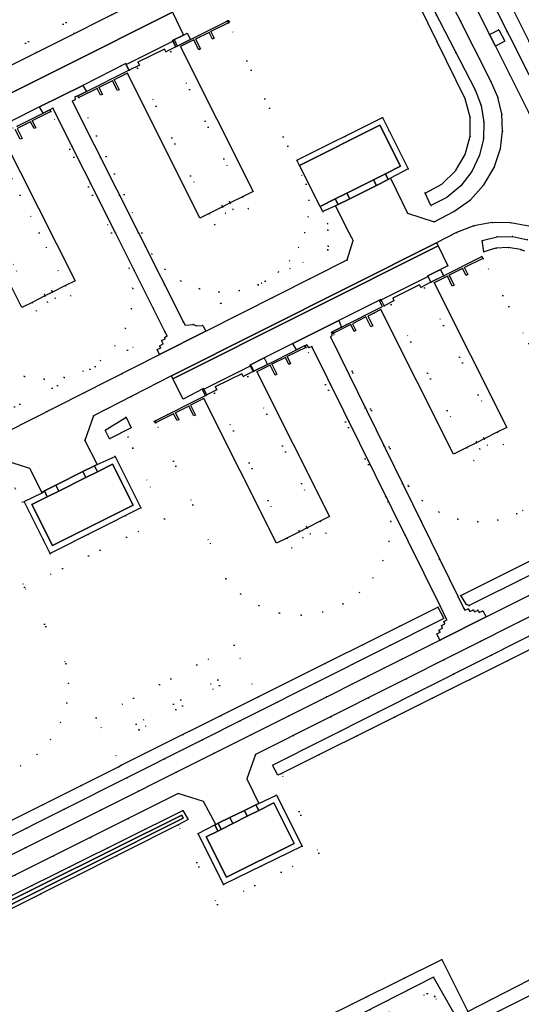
# Model space of a CAD drawing. Header units: metres. Extents: x 174791 to 179073, y 406431 to 409043.
# Tile 224 of 256: x 176922 to 176999, y 408632 to 408783. Entities that reach past the tile are written whole.
import ezdxf

# ---------------------------------------------------------------- set-up
doc = ezdxf.new("R2010")
doc.units = ezdxf.units.M
doc.linetypes.add('DOT', pattern=[6.35, 0, -6.35])
for name, color, linetype in [('ondersteunendwaterdeel_oever_slootkant', 254, 'Continuous'), ('panden', 254, 'Continuous'), ('panden_ondergronds', 254, 'Continuous'), ('terreindeelbegroeid', 254, 'DOT'), ('terreindeelonbegroeid', 254, 'DOT'), ('waterdeel', 254, 'Continuous'), ('wegdeel_opstelplaats', 254, 'Continuous'), ('wegdeel_rijbaan', 254, 'Continuous'), ('wegdeel_voetpad', 254, 'Continuous')]:
    doc.layers.add(name, color=color, linetype=linetype)

msp = doc.modelspace()

# ---------------------------------------------------------------- linework, layer by layer
at = {"layer": 'ondersteunendwaterdeel_oever_slootkant'}
for points in [[(176946.316, 408659.355, 0), (176861.956, 408616.949, 0), (176860.946, 408618.75, 0), (176947.033, 408661.532, 0), (176947.863, 408660.133, 0)], [(176861.806, 408618.485, 0), (176862.207, 408617.769, 0), (176947.105, 408660.355, 0), (176946.864, 408660.839, 0)]]:
    msp.add_polyline3d(points, close=True, dxfattribs=at)
at = {"layer": 'panden'}
for points in [[(176978.06, 408759.011, 0), (176976.259, 408758.11, 0), (176972.163, 408756.059, 0), (176970.366, 408755.159, 0), (176968.074, 408754.011, 0), (176964.898, 408760.3, 0), (176977.189, 408766.454, 0), (176980.365, 408760.165, 0)], [(176926.261, 408709.555, 0), (176928.051, 408710.449, 0), (176932.195, 408712.519, 0), (176933.975, 408713.408, 0), (176936.272, 408714.556, 0), (176939.448, 408708.299, 0), (176927.087, 408702.125, 0), (176923.911, 408708.381, 0)], [(176952.386, 408658.387, 0), (176952.905, 408658.646, 0), (176954.706, 408659.547, 0), (176956.885, 408660.638, 0), (176958.656, 408661.524, 0), (176960.967, 408662.68, 0), (176964.075, 408656.496, 0), (176953.724, 408651.317, 0), (176950.617, 408657.501, 0)]]:
    msp.add_polyline3d(points, close=True, dxfattribs=at)
at = {"layer": 'panden_ondergronds'}
for points in [[(176951.34, 408780.781, 0), (176951.852, 408779.757, 0), (176951.583, 408779.623, 0), (176951.071, 408780.646, 0), (176951.057, 408780.674, 0), (176948.991, 408779.641, 0), (176949.004, 408779.616, 0), (176949.749, 408778.128, 0), (176949.48, 408777.993, 0), (176948.736, 408779.482, 0), (176948.724, 408779.507, 0), (176946.693, 408778.49, 0), (176946.704, 408778.469, 0), (176957.795, 408756.314, 0), (176956.166, 408755.498, 0), (176954.281, 408754.555, 0), (176953.099, 408753.963, 0), (176951.069, 408752.947, 0), (176949.657, 408752.24, 0), (176938.561, 408774.407, 0), (176938.556, 408774.417, 0), (176936.526, 408773.401, 0), (176936.53, 408773.394, 0), (176937.284, 408771.887, 0), (176937.016, 408771.753, 0), (176936.261, 408773.26, 0), (176936.258, 408773.267, 0), (176934.192, 408772.233, 0), (176934.194, 408772.229, 0), (176934.719, 408771.181, 0), (176934.451, 408771.047, 0), (176933.926, 408772.095, 0), (176933.924, 408772.099, 0), (176931.09, 408770.68, 0), (176930.955, 408770.948, 0), (176932.291, 408771.617, 0), (176938.789, 408774.869, 0), (176938.348, 408775.75, 0), (176938.387, 408775.769, 0), (176945.527, 408779.343, 0), (176945.752, 408779.456, 0), (176946.192, 408778.575, 0), (176948.202, 408779.581, 0), (176953.729, 408782.347, 0), (176953.862, 408782.414, 0), (176954.026, 408782.496, 0), (176954.045, 408782.458, 0), (176954.161, 408782.226, 0), (176954.03, 408782.161, 0), (176954.011, 408782.151, 0), (176951.326, 408780.809, 0)], [(176990.159, 408744.629, 0), (176990.676, 408743.597, 0), (176990.408, 408743.463, 0), (176989.89, 408744.495, 0), (176989.881, 408744.514, 0), (176987.816, 408743.479, 0), (176987.824, 408743.463, 0), (176988.574, 408741.966, 0), (176988.306, 408741.832, 0), (176987.556, 408743.329, 0), (176987.548, 408743.344, 0), (176985.519, 408742.326, 0), (176985.525, 408742.314, 0), (176996.637, 408720.158, 0), (176995.19, 408719.432, 0), (176993.203, 408718.436, 0), (176992.029, 408717.848, 0), (176990.53, 408717.096, 0), (176988.502, 408716.079, 0), (176977.385, 408738.246, 0), (176976.282, 408737.694, 0), (176975.355, 408737.229, 0), (176976.114, 408735.717, 0), (176975.846, 408735.582, 0), (176975.087, 408737.095, 0), (176973.022, 408736.059, 0), (176973.549, 408735.008, 0), (176973.281, 408734.873, 0), (176972.754, 408735.925, 0), (176970.105, 408734.596, 0), (176969.92, 408734.503, 0), (176969.913, 408734.517, 0), (176969.786, 408734.772, 0), (176971.346, 408735.554, 0), (176977.616, 408738.699, 0), (176977.175, 408739.579, 0), (176977.41, 408739.697, 0), (176984.576, 408743.291, 0), (176984.655, 408743.134, 0), (176985.018, 408742.411, 0), (176986.981, 408743.396, 0), (176992.848, 408746.338, 0), (176992.983, 408746.068, 0), (176990.149, 408744.649, 0)], [(176963.018, 408731.017, 0), (176963.545, 408729.967, 0), (176963.276, 408729.832, 0), (176962.749, 408730.88, 0), (176962.748, 408730.883, 0), (176960.684, 408729.846, 0), (176960.686, 408729.843, 0), (176961.444, 408728.334, 0), (176961.176, 408728.199, 0), (176960.418, 408729.708, 0), (176960.416, 408729.711, 0), (176958.388, 408728.692, 0), (176958.39, 408728.689, 0), (176969.522, 408706.532, 0), (176968.076, 408705.805, 0), (176966.079, 408704.802, 0), (176964.903, 408704.211, 0), (176962.96, 408703.234, 0), (176961.391, 408702.446, 0), (176950.259, 408724.601, 0), (176950.257, 408724.606, 0), (176948.228, 408723.587, 0), (176948.231, 408723.582, 0), (176948.988, 408722.075, 0), (176948.72, 408721.941, 0), (176947.963, 408723.447, 0), (176947.96, 408723.453, 0), (176945.896, 408722.416, 0), (176945.899, 408722.41, 0), (176946.424, 408721.365, 0), (176946.156, 408721.23, 0), (176945.631, 408722.275, 0), (176945.628, 408722.281, 0), (176942.96, 408720.941, 0), (176942.795, 408720.858, 0), (176942.661, 408721.126, 0), (176942.825, 408721.209, 0), (176950.488, 408725.06, 0), (176950.046, 408725.939, 0), (176950.255, 408726.044, 0), (176957.377, 408729.622, 0), (176957.445, 408729.656, 0), (176957.887, 408728.776, 0), (176960.004, 408729.839, 0), (176964.423, 408732.06, 0), (176965.714, 408732.709, 0), (176965.722, 408732.694, 0), (176965.85, 408732.439, 0)]]:
    msp.add_polyline3d(points, close=True, dxfattribs=at)
for points in [[(176921.661, 408766.284, 0), (176925.639, 408768.291, 0), (176926.682, 408768.816, 0), (176926.717, 408768.75, 0), (176926.819, 408768.547, 0), (176923.988, 408767.12, 0), (176924.517, 408766.071, 0), (176924.25, 408765.936, 0), (176923.72, 408766.985, 0), (176922.985, 408766.615, 0), (176921.658, 408765.946, 0), (176922.419, 408764.435, 0), (176922.151, 408764.3, 0), (176921.389, 408765.811, 0)], [(176919.362, 408764.789, 0), (176930.528, 408742.644, 0), (176929.083, 408741.916, 0), (176927.09, 408740.911, 0), (176925.909, 408740.316, 0), (176923.944, 408739.326, 0), (176922.402, 408738.548, 0), (176911.237, 408760.692, 0)]]:
    msp.add_polyline3d(points, dxfattribs=at)
at = {"layer": 'terreindeelbegroeid'}
for points in [[(177115.855, 408539.234, 0), (177063.561, 408643.178, 0), (177062.214, 408644.077, 0), (177022.625, 408723.168, 0), (177023.131, 408723.421, 0), (177022.216, 408725.2, 0), (177021.73, 408724.956, 0), (177009.194, 408750, 0), (177000, 408768.369, 0), (176994.895, 408778.569, 0), (176996.359, 408779.301, 0), (176995.441, 408781.079, 0), (176993.999, 408780.357, 0), (176978.326, 408811.669, 0), (176978.011, 408812.366, 0), (176980.045, 408813.33, 0), (176992.867, 408819.513, 0), (177000, 408805.292, 0), (177027.734, 408750, 0), (177072.297, 408661.157, 0), (177070.883, 408660.375, 0), (177151.077, 408500, 0)], [(176838.701, 408750, 0), (176966.16, 408813.988, 0), (176973.078, 408810.149, 0), (176974.235, 408810.576, 0), (176975.12, 408810.995, 0), (176975.659, 408810.126, 0), (176975.943, 408807.976, 0), (176975.73, 408805.819, 0), (176975.03, 408803.766, 0), (176973.916, 408801.973, 0), (176972.433, 408800.472, 0), (176970.653, 408799.338, 0), (176968.666, 408798.627, 0), (176953.961, 408791.29, 0), (176953.493, 408792.088, 0), (176869.408, 408750, 0), (176845.239, 408737.902, 0)], [(177130.066, 408535.133, 0), (177068.045, 408658.93, 0), (177060.836, 408655.306, 0), (177060.792, 408655.396, 0), (177068.089, 408659.065, 0), (177023.381, 408750, 0), (177000, 408797.556, 0), (176994.478, 408808.789, 0), (176986.756, 408805.889, 0), (176984.406, 408810.607, 0), (176983.742, 408810.977, 0), (176982.986, 408810.909, 0), (176982.377, 408810.395, 0), (176982.185, 408809.623, 0), (177000, 408774.277, 0), (177012.236, 408750, 0), (177042.519, 408689.985, 0), (177050.097, 408673.919, 0), (177056.691, 408658.469, 0), (177058.567, 408654.565, 0), (177063.772, 408644.01, 0), (177064.838, 408644.38, 0), (177086.355, 408601.793, 0)], [(176980.288, 408790.918, 0), (176990.263, 408770.479, 0), (176991.041, 408767.686, 0), (176991.052, 408764.788, 0), (176990.295, 408761.99, 0), (176988.812, 408759.477, 0), (176986.714, 408757.449, 0), (176984.152, 408756.054, 0), (176981.551, 408759.789, 0), (176977.598, 408767.636, 0), (176964.504, 408761.08, 0), (176964.898, 408760.3, 0), (176968.074, 408754.011, 0), (176968.475, 408753.218, 0), (176969.17, 408751.381, 0), (176969.232, 408750.391, 0), (176969.294, 408747.916, 0), (176969.238, 408747.385, 0), (176959.628, 408742.566, 0), (176961.65, 408743.96, 0), (176963.377, 408745.706, 0), (176964.749, 408747.743, 0), (176965.718, 408750, 0), (176966.256, 408752.449, 0), (176966.319, 408754.955, 0), (176965.905, 408757.427, 0), (176954.028, 408782.121, 0), (176954.03, 408782.161, 0), (176954.045, 408782.458, 0), (176954.219, 408785.97, 0)], [(176986.653, 408788.191, 0), (176994.198, 408773.182, 0), (176995.26, 408770.755, 0), (176995.871, 408768.178, 0), (176996.013, 408765.533, 0), (176995.681, 408762.904, 0), (176994.71, 408759.973, 0), (176993.151, 408757.307, 0), (176991.072, 408755.023, 0), (176988.564, 408753.221, 0), (176985.506, 408751.646, 0), (176981.464, 408753.012, 0), (176978.854, 408758.363, 0), (176981.551, 408759.789, 0), (176984.152, 408756.054, 0), (176985.027, 408754.139, 0), (176987.479, 408755.409, 0), (176989.6, 408757.177, 0), (176991.292, 408759.359, 0), (176992.476, 408761.854, 0), (176993.071, 408764.356, 0), (176993.154, 408766.926, 0), (176992.72, 408769.461, 0), (176991.787, 408771.857, 0), (176981.718, 408791.482, 0)], [(176954.219, 408785.97, 0), (176954.045, 408782.458, 0), (176954.03, 408782.161, 0), (176954.028, 408782.121, 0), (176954.011, 408782.151, 0), (176953.862, 408782.414, 0), (176953.729, 408782.347, 0), (176948.204, 408779.578, 0), (176948.202, 408779.581, 0), (176947.724, 408780.549, 0), (176947.126, 408780.253, 0), (176945.475, 408783.743, 0)], [(176919.97, 408729.115, 0), (176922.807, 408727.993, 0), (176925.826, 408727.552, 0), (176928.865, 408727.817, 0), (176931.762, 408728.774, 0), (176934.426, 408730.422, 0), (176936.627, 408732.652, 0), (176938.239, 408735.338, 0), (176939.172, 408738.328, 0), (176939.374, 408741.454, 0), (176938.832, 408744.54, 0), (176936.102, 408750, 0), (176926.83, 408768.544, 0), (176926.717, 408768.75, 0), (176926.682, 408768.816, 0), (176927.129, 408769.039, 0), (176936.705, 408750, 0), (176944.308, 408734.884, 0), (176893.244, 408709.277, 0)], [(176921.662, 408766.284, 0), (176925.642, 408768.286, 0), (176926.682, 408768.816, 0), (176926.717, 408768.75, 0), (176926.83, 408768.544, 0), (176923.988, 408767.12, 0), (176923.72, 408766.985, 0), (176922.985, 408766.615, 0), (176917.931, 408764.08, 0), (176925.016, 408750, 0), (176929.083, 408741.916, 0), (176929.888, 408740.316, 0), (176924.61, 408737.974, 0), (176923.945, 408739.326, 0), (176918.688, 408750, 0)], [(176918.688, 408750, 0), (176923.945, 408739.326, 0), (176924.61, 408737.974, 0), (176929.888, 408740.316, 0), (176929.083, 408741.916, 0), (176925.016, 408750, 0), (176917.931, 408764.08, 0), (176922.985, 408766.615, 0), (176923.72, 408766.985, 0), (176923.988, 408767.12, 0), (176926.83, 408768.544, 0), (176936.102, 408750, 0), (176938.832, 408744.54, 0), (176939.374, 408741.454, 0), (176939.172, 408738.328, 0), (176938.239, 408735.338, 0), (176936.627, 408732.652, 0), (176934.426, 408730.422, 0), (176931.762, 408728.774, 0), (176928.865, 408727.817, 0), (176925.826, 408727.552, 0), (176922.807, 408727.993, 0), (176919.97, 408729.115, 0)], [(176999.86, 408748.921, 0), (176997.549, 408749.42, 0), (176995.185, 408749.375, 0), (176992.894, 408748.788, 0), (176993.12, 408747.082, 0), (176992.848, 408746.338, 0), (176986.983, 408743.393, 0), (176986.982, 408743.396, 0), (176986.497, 408744.361, 0), (176987.621, 408744.924, 0), (176986.115, 408747.971, 0), (176985.872, 408748.439, 0), (176988.972, 408750.005, 0), (176991.61, 408751.031, 0), (176994.393, 408751.544, 0), (176997.223, 408751.528, 0), (177000, 408750.983, 0)], [(177000, 408733.013, 0), (176993.007, 408746.053, 0), (176992.848, 408746.338, 0), (176993.12, 408747.082, 0), (176994.96, 408747.643, 0), (176996.88, 408747.753, 0), (176998.772, 408747.407, 0), (176999.396, 408747.186, 0)], [(176999.112, 408707.444, 0), (176998.185, 408706.969, 0), (176995.265, 408705.999, 0), (176992.202, 408705.713, 0), (176989.153, 408706.126, 0), (176986.275, 408707.216, 0), (176983.718, 408708.927, 0), (176981.613, 408711.171, 0), (176970.105, 408734.596, 0), (176970.101, 408734.605, 0), (176976.282, 408737.694, 0), (176977.385, 408738.246, 0), (176978.919, 408739.012, 0), (176990.53, 408717.096, 0), (176991.59, 408715.094, 0), (176996.137, 408717.551, 0), (176995.19, 408719.432, 0), (176984.043, 408741.573, 0), (176985.525, 408742.314, 0), (176987.556, 408743.329, 0), (176987.824, 408743.463, 0), (176989.89, 408744.495, 0), (176990.159, 408744.629, 0), (176993.007, 408746.053, 0), (177000, 408733.013, 0)], [(177000, 408699.631, 0), (176989.589, 408694.429, 0), (176989.203, 408694.236, 0), (176969.642, 408734.065, 0), (176969.808, 408734.169, 0), (176969.913, 408734.517, 0), (176970.003, 408734.815, 0), (176970.101, 408734.605, 0), (176970.105, 408734.596, 0), (176981.613, 408711.171, 0), (176983.718, 408708.927, 0), (176986.275, 408707.216, 0), (176989.153, 408706.126, 0), (176992.202, 408705.713, 0), (176995.265, 408705.999, 0), (176998.185, 408706.969, 0), (176999.112, 408707.444, 0)], [(176919.107, 408667.146, 0), (176922.198, 408668.379, 0), (176924.714, 408670.127, 0), (176926.791, 408672.38, 0), (176928.33, 408675.029, 0), (176929.258, 408677.949, 0), (176929.531, 408681.001, 0), (176929.136, 408684.039, 0), (176922.807, 408695.742, 0), (176944.208, 408706.2, 0), (176948.577, 408708.335, 0), (176953.607, 408697.045, 0), (176955.907, 408694.64, 0), (176958.708, 408692.843, 0), (176961.853, 408691.755, 0), (176965.166, 408691.438, 0), (176968.461, 408691.909, 0), (176971.552, 408693.142, 0), (176974.068, 408694.891, 0), (176976.144, 408697.143, 0), (176977.683, 408699.792, 0), (176978.611, 408702.712, 0), (176978.884, 408705.764, 0), (176978.489, 408708.802, 0), (176965.85, 408732.439, 0), (176965.678, 408732.672, 0), (176965.722, 408732.694, 0), (176966.017, 408732.84, 0), (176966.317, 408732.367, 0), (176966.811, 408732.582, 0), (176986.427, 408692.847, 0), (176986.086, 408692.678, 0), (176958.575, 408678.931, 0), (176954.899, 408686.822, 0), (176933.791, 408675.698, 0), (176937.609, 408668.454, 0), (176937.164, 408668.232, 0), (176900.039, 408649.62, 0)], [(176916.386, 408707.614, 0), (176922.807, 408695.742, 0), (176929.136, 408684.039, 0), (176929.531, 408681.001, 0), (176929.258, 408677.949, 0), (176928.33, 408675.029, 0), (176926.791, 408672.38, 0), (176924.714, 408670.127, 0), (176922.198, 408668.379, 0), (176919.107, 408667.146, 0)], [(177000, 408694.441, 0), (176993.479, 408691.175, 0), (176992.991, 408692.104, 0), (176992.44, 408691.865, 0), (176992.256, 408692.223, 0), (176991.703, 408691.949, 0), (176991.526, 408692.272, 0), (176990.979, 408692.014, 0), (176990.72, 408692.387, 0), (176990.223, 408692.193, 0), (176990.067, 408692.477, 0), (176989.203, 408694.236, 0), (176989.589, 408694.429, 0), (176990.476, 408693.073, 0), (176990.875, 408692.897, 0), (177000, 408697.485, 0)], [(176859.704, 408627.001, 0), (176938.456, 408666.544, 0), (176987.001, 408690.95, 0), (176986.086, 408692.678, 0), (176986.427, 408692.847, 0), (176987.467, 408690.74, 0), (176986.999, 408690.472, 0), (176987.18, 408690.136, 0), (176986.643, 408689.847, 0), (176986.819, 408689.456, 0), (176986.246, 408689.147, 0), (176986.425, 408688.822, 0), (176985.912, 408688.559, 0), (176986.396, 408687.627, 0), (176836.747, 408612.687, 0)], [(176852.106, 408617.024, 0), (176946.326, 408664.123, 0), (176950.206, 408662.919, 0), (176952.118, 408659.396, 0), (176951.96, 408659.317, 0), (176949.386, 408658.021, 0), (176953.289, 408650.209, 0), (176965.299, 408656.085, 0), (176961.396, 408663.897, 0), (176958.677, 408662.591, 0), (176956.862, 408666.361, 0), (176958.17, 408670.097, 0), (177000, 408691.132, 0)], [(177000, 408688.216, 0), (176960.757, 408668.48, 0), (176961.569, 408666.925, 0), (176962.135, 408667.207, 0), (176967.873, 408655.002, 0), (176952.323, 408647.137, 0), (176946.316, 408659.355, 0), (176947.863, 408660.133, 0), (176947.033, 408661.532, 0), (176860.946, 408618.75, 0)], [(176861.956, 408616.949, 0), (176946.316, 408659.355, 0), (176952.323, 408647.137, 0), (176967.873, 408655.002, 0), (176962.135, 408667.207, 0), (177000, 408686.07, 0)], [(177000, 408635.549, 0), (176990.699, 408630.766, 0), (176986.704, 408638.713, 0), (176955.403, 408623.183, 0)], [(176958.475, 408622.289, 0), (176985.406, 408636.004, 0), (176989.971, 408628.059, 0), (177000, 408633.107, 0)], [(176988.764, 408626.853, 0), (176985.639, 408633.073, 0), (176984.446, 408633.492, 0), (176960.801, 408621.851, 0)]]:
    msp.add_polyline3d(points, dxfattribs=at)
for points in [[(177060.792, 408655.396, 0), (177059.876, 408654.973, 0), (177058.177, 408658.631, 0), (177051.284, 408674.544, 0), (177044.168, 408690.816, 0), (177022.817, 408733.486, 0), (177014.593, 408750, 0), (177000, 408779.299, 0), (176986.756, 408805.889, 0), (176994.478, 408808.789, 0), (177000, 408797.556, 0), (177023.381, 408750, 0), (177068.089, 408659.065, 0)], [(176957.371, 408796.361, 0), (176952.227, 408793.779, 0), (176865.374, 408750, 0), (176842.919, 408738.682, 0), (176825.249, 408729.872, 0), (176791.62, 408713.051, 0), (176791.212, 408713.724, 0), (176791.328, 408713.782, 0), (176787.742, 408720.986, 0), (176845.519, 408750, 0), (176953.337, 408804.143, 0), (176956.94, 408796.955, 0), (176957.029, 408797, 0)], [(176787.742, 408720.986, 0), (176791.328, 408713.782, 0), (176791.212, 408713.724, 0), (176791.62, 408713.051, 0), (176825.249, 408729.872, 0), (176842.919, 408738.682, 0), (176865.374, 408750, 0), (176952.227, 408793.779, 0), (176953.006, 408792.351, 0), (176972.085, 408802.015, 0), (176972.507, 408802.482, 0), (176972.444, 408803.155, 0), (176972.115, 408803.445, 0), (176971.644, 408803.523, 0), (176957.371, 408796.361, 0), (176957.029, 408797, 0), (176956.94, 408796.955, 0), (176953.337, 408804.143, 0), (176845.519, 408750, 0)], [(176954.028, 408782.121, 0), (176951.34, 408780.781, 0), (176951.071, 408780.646, 0), (176949.004, 408779.616, 0), (176948.736, 408779.482, 0), (176946.704, 408778.469, 0), (176945.222, 408777.73, 0), (176956.166, 408755.498, 0), (176957.076, 408753.649, 0), (176951.93, 408751.207, 0), (176951.07, 408752.947, 0), (176940.082, 408775.166, 0), (176938.561, 408774.407, 0), (176936.53, 408773.394, 0), (176936.261, 408773.26, 0), (176934.194, 408772.229, 0), (176933.926, 408772.095, 0), (176931.09, 408770.68, 0), (176930.955, 408770.948, 0), (176932.296, 408771.608, 0), (176938.824, 408774.878, 0), (176940.383, 408775.659, 0), (176940.164, 408776.095, 0), (176944.254, 408778.117, 0), (176944.461, 408777.703, 0), (176945.962, 408778.455, 0), (176948.204, 408779.578, 0), (176953.729, 408782.347, 0), (176953.862, 408782.414, 0), (176954.011, 408782.151, 0)], [(176966.256, 408752.449, 0), (176965.718, 408750, 0), (176964.749, 408747.743, 0), (176963.377, 408745.706, 0), (176961.65, 408743.96, 0), (176959.628, 408742.566, 0), (176959.106, 408742.29, 0), (176958.572, 408742.037, 0), (176955.649, 408741.123, 0), (176952.594, 408740.911, 0), (176949.573, 408741.412, 0), (176946.75, 408742.599, 0), (176944.279, 408744.407, 0), (176942.293, 408746.739, 0), (176940.768, 408750, 0), (176931.09, 408770.68, 0), (176933.926, 408772.095, 0), (176934.194, 408772.229, 0), (176936.261, 408773.26, 0), (176936.53, 408773.394, 0), (176938.561, 408774.407, 0), (176940.082, 408775.166, 0), (176951.07, 408752.947, 0), (176951.93, 408751.207, 0), (176957.076, 408753.649, 0), (176956.166, 408755.498, 0), (176945.222, 408777.73, 0), (176946.704, 408778.469, 0), (176948.736, 408779.482, 0), (176949.004, 408779.616, 0), (176951.071, 408780.646, 0), (176951.34, 408780.781, 0), (176954.028, 408782.121, 0), (176965.905, 408757.427, 0), (176966.319, 408754.955, 0)], [(176938.824, 408774.878, 0), (176932.296, 408771.608, 0), (176932.291, 408771.617, 0), (176931.705, 408772.558, 0), (176938.333, 408775.879, 0), (176938.387, 408775.769, 0)], [(176931.09, 408770.68, 0), (176940.768, 408750, 0), (176942.293, 408746.739, 0), (176944.279, 408744.407, 0), (176946.75, 408742.599, 0), (176949.573, 408741.412, 0), (176952.594, 408740.911, 0), (176955.649, 408741.123, 0), (176958.572, 408742.037, 0), (176947.156, 408736.312, 0), (176940.254, 408750, 0), (176930.107, 408770.124, 0), (176930.564, 408770.355, 0), (176930.476, 408770.775, 0), (176930.955, 408770.948, 0)], [(176925.642, 408768.286, 0), (176921.662, 408766.284, 0), (176921.035, 408765.969, 0), (176920.544, 408766.964, 0), (176925.108, 408769.253, 0), (176925.639, 408768.291, 0)], [(176953.099, 408753.963, 0), (176953.55, 408752.966, 0), (176954.735, 408753.551, 0), (176954.281, 408754.555, 0), (176954.192, 408754.752, 0), (176953.007, 408754.167, 0)], [(176972.181, 408745.838, 0), (176950.567, 408734.92, 0), (176950.127, 408735.789, 0), (176949.063, 408735.749, 0), (176948.664, 408735.926, 0), (176947.4, 408735.828, 0), (176947.156, 408736.312, 0), (176958.572, 408742.037, 0), (176959.106, 408742.29, 0), (176959.628, 408742.566, 0), (176969.238, 408747.385, 0), (176969.294, 408747.916, 0), (176969.232, 408750.391, 0), (176969.17, 408751.381, 0), (176968.475, 408753.218, 0), (176970.418, 408754.112, 0), (176972.505, 408750, 0), (176972.9, 408749.222, 0), (176973.106, 408748.816, 0)], [(176993.007, 408746.053, 0), (176990.159, 408744.629, 0), (176989.89, 408744.495, 0), (176987.824, 408743.463, 0), (176987.556, 408743.329, 0), (176985.525, 408742.314, 0), (176984.043, 408741.573, 0), (176995.19, 408719.432, 0), (176996.137, 408717.551, 0), (176991.59, 408715.094, 0), (176990.53, 408717.096, 0), (176978.919, 408739.012, 0), (176977.385, 408738.246, 0), (176976.282, 408737.694, 0), (176970.101, 408734.605, 0), (176970.003, 408734.815, 0), (176970.021, 408734.875, 0), (176971.351, 408735.543, 0), (176977.877, 408738.82, 0), (176979.37, 408739.569, 0), (176979.174, 408739.96, 0), (176983.283, 408742.019, 0), (176983.477, 408741.632, 0), (176985.004, 408742.399, 0), (176986.983, 408743.393, 0), (176992.848, 408746.338, 0)], [(176925.909, 408740.316, 0), (176926.34, 408739.362, 0), (176927.525, 408739.948, 0), (176927.09, 408740.911, 0), (176926.982, 408741.149, 0), (176925.797, 408740.564, 0)], [(176977.877, 408738.82, 0), (176971.351, 408735.543, 0), (176971.346, 408735.554, 0), (176970.915, 408736.535, 0), (176977.372, 408739.768, 0), (176977.41, 408739.697, 0)], [(176943.482, 408731.342, 0), (176896.755, 408707.739, 0), (176896.274, 408708.67, 0), (176895.743, 408708.456, 0), (176895.524, 408708.773, 0), (176895.01, 408708.504, 0), (176894.797, 408708.86, 0), (176894.281, 408708.582, 0), (176894.047, 408708.949, 0), (176893.555, 408708.666, 0), (176893.244, 408709.277, 0), (176944.308, 408734.884, 0), (176944.643, 408734.217, 0), (176944.208, 408733.975, 0), (176944.312, 408733.763, 0), (176943.773, 408733.47, 0), (176944.029, 408732.988, 0), (176943.477, 408732.69, 0), (176943.672, 408732.391, 0), (176943.118, 408732.093, 0)], [(176965.85, 408732.439, 0), (176963.018, 408731.017, 0), (176962.749, 408730.88, 0), (176960.686, 408729.843, 0), (176960.418, 408729.708, 0), (176958.39, 408728.689, 0), (176956.996, 408727.988, 0), (176968.076, 408705.805, 0), (176968.995, 408703.965, 0), (176963.71, 408701.73, 0), (176962.96, 408703.234, 0), (176951.896, 408725.424, 0), (176950.259, 408724.601, 0), (176948.231, 408723.582, 0), (176947.963, 408723.447, 0), (176945.899, 408722.41, 0), (176945.631, 408722.275, 0), (176942.964, 408720.934, 0), (176942.96, 408720.941, 0), (176942.825, 408721.209, 0), (176942.822, 408721.215, 0), (176950.488, 408725.06, 0), (176950.702, 408725.169, 0), (176952.221, 408725.932, 0), (176951.986, 408726.399, 0), (176956.086, 408728.403, 0), (176956.299, 408727.979, 0), (176957.833, 408728.748, 0), (176957.887, 408728.776, 0), (176960.004, 408729.839, 0), (176964.425, 408732.056, 0), (176965.678, 408732.672, 0)], [(176978.611, 408702.712, 0), (176977.683, 408699.792, 0), (176976.144, 408697.143, 0), (176974.068, 408694.891, 0), (176971.552, 408693.142, 0), (176968.461, 408691.909, 0), (176965.166, 408691.438, 0), (176961.853, 408691.755, 0), (176958.708, 408692.843, 0), (176955.907, 408694.64, 0), (176953.607, 408697.045, 0), (176948.577, 408708.335, 0), (176942.964, 408720.934, 0), (176945.631, 408722.275, 0), (176945.899, 408722.41, 0), (176947.963, 408723.447, 0), (176948.231, 408723.582, 0), (176950.259, 408724.601, 0), (176951.896, 408725.424, 0), (176962.96, 408703.234, 0), (176963.71, 408701.73, 0), (176968.995, 408703.965, 0), (176968.076, 408705.805, 0), (176956.996, 408727.988, 0), (176958.39, 408728.689, 0), (176960.418, 408729.708, 0), (176960.686, 408729.843, 0), (176962.749, 408730.88, 0), (176963.018, 408731.017, 0), (176965.85, 408732.439, 0), (176978.489, 408708.802, 0), (176978.884, 408705.764, 0)], [(176964.425, 408732.056, 0), (176960.004, 408729.839, 0), (176959.51, 408730.825, 0), (176963.885, 408733.016, 0), (176964.423, 408732.06, 0)], [(176945.483, 408727.638, 0), (176947.078, 408724.532, 0), (176950.208, 408726.135, 0), (176950.255, 408726.044, 0), (176950.702, 408725.169, 0), (176950.488, 408725.06, 0), (176942.822, 408721.215, 0), (176942.825, 408721.209, 0), (176942.96, 408720.941, 0), (176942.964, 408720.934, 0), (176938.617, 408718.749, 0), (176939.398, 408716.995, 0), (176936.673, 408715.75, 0), (176933.909, 408714.486, 0), (176932.02, 408718.196, 0), (176933.383, 408721.972, 0), (176945.281, 408728.082, 0)], [(176935.123, 408719.783, 0), (176935.8, 408718.438, 0), (176939.153, 408720.137, 0), (176938.365, 408721.754, 0)], [(176948.577, 408708.335, 0), (176944.208, 408706.2, 0), (176939.398, 408716.995, 0), (176938.617, 408718.749, 0), (176942.964, 408720.934, 0)], [(176992.029, 408717.848, 0), (176992.534, 408716.869, 0), (176993.715, 408717.444, 0), (176993.203, 408718.436, 0), (176993.125, 408718.587, 0), (176991.944, 408718.012, 0)], [(176944.208, 408706.2, 0), (176922.807, 408695.742, 0), (176916.386, 408707.614, 0), (176916.239, 408707.876, 0), (176916.568, 408708.041, 0), (176916.371, 408708.613, 0), (176921.35, 408710.829, 0), (176922.462, 408708.681, 0), (176922.763, 408708.831, 0), (176926.722, 408700.905, 0), (176940.621, 408707.847, 0), (176936.673, 408715.75, 0), (176939.398, 408716.995, 0)], [(176925.487, 408710.192, 0), (176922.763, 408708.831, 0), (176922.462, 408708.681, 0), (176921.35, 408710.829, 0), (176920.5, 408712.47, 0), (176915.794, 408710.293, 0), (176916.371, 408708.613, 0), (176916.568, 408708.041, 0), (176916.239, 408707.876, 0), (176911.371, 408705.43, 0), (176910.894, 408706.379, 0), (176911.056, 408706.461, 0), (176909.511, 408709.536, 0), (176909.284, 408709.986, 0), (176919.64, 408715.175, 0), (176923.626, 408713.889, 0)], [(176964.903, 408704.211, 0), (176965.408, 408703.266, 0), (176966.582, 408703.86, 0), (176966.079, 408704.802, 0), (176965.968, 408705.009, 0), (176964.794, 408704.415, 0)], [(176958.575, 408678.931, 0), (176937.609, 408668.454, 0), (176933.791, 408675.698, 0), (176954.899, 408686.822, 0)], [(176952.662, 408680.644, 0), (176952.424, 408681.527, 0), (176939.918, 408674.767, 0), (176940.334, 408673.889, 0)], [(176952.662, 408680.644, 0), (176940.334, 408673.889, 0), (176939.918, 408674.767, 0), (176952.424, 408681.527, 0)], [(176985.639, 408633.073, 0), (176988.764, 408626.853, 0), (176988.508, 408625.726, 0), (176981.2, 408622.161, 0), (176981.119, 408622.291, 0), (176973.883, 408618.631, 0), (176971.778, 408617.565, 0), (176964.453, 408613.992, 0), (176963.51, 408614.415, 0), (176960.408, 408620.801, 0), (176960.801, 408621.851, 0), (176984.446, 408633.492, 0)]]:
    msp.add_polyline3d(points, close=True, dxfattribs=at)
at = {"layer": 'terreindeelonbegroeid'}
for points in [[(176954.735, 408753.551, 0), (176953.55, 408752.966, 0), (176953.099, 408753.963, 0), (176953.007, 408754.167, 0), (176954.192, 408754.752, 0), (176954.281, 408754.555, 0)], [(176927.525, 408739.948, 0), (176926.34, 408739.362, 0), (176925.909, 408740.316, 0), (176925.797, 408740.564, 0), (176926.982, 408741.149, 0), (176927.09, 408740.911, 0)], [(176993.715, 408717.444, 0), (176992.534, 408716.869, 0), (176992.029, 408717.848, 0), (176991.944, 408718.012, 0), (176993.125, 408718.587, 0), (176993.203, 408718.436, 0)], [(176966.582, 408703.86, 0), (176965.408, 408703.266, 0), (176964.903, 408704.211, 0), (176964.794, 408704.415, 0), (176965.968, 408705.009, 0), (176966.079, 408704.802, 0)]]:
    msp.add_polyline3d(points, close=True, dxfattribs=at)
at = {"layer": 'waterdeel'}
for points in [[(176986.756, 408805.889, 0), (177000, 408779.299, 0), (177014.593, 408750, 0), (177022.817, 408733.486, 0), (177044.168, 408690.816, 0), (177051.284, 408674.544, 0), (177058.177, 408658.631, 0), (177059.876, 408654.973, 0), (177064.838, 408644.38, 0), (177063.772, 408644.01, 0), (177058.567, 408654.565, 0), (177056.691, 408658.469, 0), (177050.097, 408673.919, 0), (177042.519, 408689.985, 0), (177012.236, 408750, 0), (177000, 408774.277, 0), (176982.185, 408809.623, 0), (176982.377, 408810.395, 0), (176982.986, 408810.909, 0), (176983.742, 408810.977, 0), (176984.406, 408810.607, 0)], [(176987.479, 408755.409, 0), (176985.027, 408754.139, 0), (176984.152, 408756.054, 0), (176986.714, 408757.449, 0), (176988.812, 408759.477, 0), (176990.295, 408761.99, 0), (176991.052, 408764.788, 0), (176991.041, 408767.686, 0), (176990.263, 408770.479, 0), (176980.288, 408790.918, 0), (176981.718, 408791.482, 0), (176991.787, 408771.857, 0), (176992.72, 408769.461, 0), (176993.154, 408766.926, 0), (176993.071, 408764.356, 0), (176992.476, 408761.854, 0), (176991.292, 408759.359, 0), (176989.6, 408757.177, 0)], [(176939.153, 408720.137, 0), (176935.8, 408718.438, 0), (176935.123, 408719.783, 0), (176938.365, 408721.754, 0)], [(176861.806, 408618.485, 0), (176946.864, 408660.839, 0), (176947.105, 408660.355, 0), (176862.207, 408617.769, 0)], [(177000, 408633.107, 0), (176989.971, 408628.059, 0), (176985.406, 408636.004, 0), (176958.475, 408622.289, 0), (176962.208, 408614.386, 0), (176939.21, 408602.765, 0), (176938.185, 408604.492, 0), (176959.596, 408615.208, 0), (176955.403, 408623.183, 0), (176986.704, 408638.713, 0), (176990.699, 408630.766, 0), (177000, 408635.549, 0), (177006.877, 408639.086, 0), (177012.228, 408642.272, 0), (177013.086, 408640.831, 0), (177005.31, 408635.78, 0)]]:
    msp.add_polyline3d(points, close=True, dxfattribs=at)
for points in [[(176999.396, 408747.186, 0), (176998.772, 408747.407, 0), (176996.88, 408747.753, 0), (176994.96, 408747.643, 0), (176993.12, 408747.082, 0), (176992.894, 408748.788, 0), (176995.185, 408749.375, 0), (176997.549, 408749.42, 0), (176999.86, 408748.921, 0)], [(177000, 408697.485, 0), (176990.875, 408692.897, 0), (176990.476, 408693.073, 0), (176989.589, 408694.429, 0), (177000, 408699.631, 0)], [(176859.69, 408629.39, 0), (176900.039, 408649.62, 0), (176937.164, 408668.232, 0), (176937.609, 408668.454, 0), (176958.575, 408678.931, 0), (176986.086, 408692.678, 0), (176987.001, 408690.95, 0), (176938.456, 408666.544, 0), (176859.704, 408627.001, 0)], [(177000, 408686.07, 0), (176962.135, 408667.207, 0), (176961.569, 408666.925, 0), (176960.757, 408668.48, 0), (177000, 408688.216, 0)]]:
    msp.add_polyline3d(points, dxfattribs=at)
at = {"layer": 'wegdeel_opstelplaats'}
for points in [[(176948.204, 408779.578, 0), (176945.962, 408778.455, 0), (176945.527, 408779.343, 0), (176945.48, 408779.439, 0), (176947.126, 408780.253, 0), (176947.724, 408780.549, 0), (176948.202, 408779.581, 0)], [(176996.359, 408779.301, 0), (176994.895, 408778.569, 0), (176993.999, 408780.357, 0), (176995.441, 408781.079, 0)], [(176986.983, 408743.393, 0), (176985.004, 408742.399, 0), (176984.655, 408743.134, 0), (176984.538, 408743.38, 0), (176986.497, 408744.361, 0), (176986.982, 408743.396, 0)], [(176960.004, 408729.839, 0), (176957.887, 408728.776, 0), (176957.833, 408728.748, 0), (176957.377, 408729.622, 0), (176957.321, 408729.729, 0), (176959.51, 408730.825, 0)]]:
    msp.add_polyline3d(points, close=True, dxfattribs=at)
at = {"layer": 'wegdeel_rijbaan'}
for points in [[(176845.239, 408737.902, 0), (176869.408, 408750, 0), (176953.493, 408792.088, 0), (176953.961, 408791.29, 0), (176968.666, 408798.627, 0), (176970.653, 408799.338, 0), (176972.433, 408800.472, 0), (176973.916, 408801.973, 0), (176975.03, 408803.766, 0), (176975.73, 408805.819, 0), (176975.943, 408807.976, 0), (176975.659, 408810.126, 0), (176975.12, 408810.995, 0), (176978.011, 408812.366, 0), (176978.326, 408811.669, 0), (176993.999, 408780.357, 0), (176994.895, 408778.569, 0), (177000, 408768.369, 0)], [(176896.755, 408707.739, 0), (176943.482, 408731.342, 0), (176950.567, 408734.92, 0), (176972.181, 408745.838, 0), (176973.106, 408748.816, 0), (176972.9, 408749.222, 0), (176972.505, 408750, 0), (176970.418, 408754.112, 0), (176970.813, 408754.294, 0), (176972.6, 408755.162, 0), (176976.714, 408757.22, 0), (176978.49, 408758.122, 0), (176978.854, 408758.363, 0), (176981.464, 408753.012, 0), (176985.506, 408751.646, 0), (176988.564, 408753.221, 0), (176991.072, 408755.023, 0), (176993.151, 408757.307, 0), (176994.71, 408759.973, 0), (176995.681, 408762.904, 0), (176996.013, 408765.533, 0), (176995.871, 408768.178, 0), (176995.26, 408770.755, 0), (176994.198, 408773.182, 0), (176986.653, 408788.191, 0)], [(176945.475, 408783.743, 0), (176878.028, 408750, 0), (176853.266, 408737.611, 0), (176821.219, 408721.546, 0)], [(177000, 408750.983, 0), (176997.223, 408751.528, 0), (176994.393, 408751.544, 0), (176991.61, 408751.031, 0), (176988.972, 408750.005, 0), (176985.872, 408748.439, 0), (176945.281, 408728.082, 0), (176933.383, 408721.972, 0), (176932.02, 408718.196, 0), (176933.909, 408714.486, 0), (176933.522, 408714.309, 0), (176931.745, 408713.411, 0), (176927.586, 408711.331, 0), (176925.838, 408710.452, 0), (176925.487, 408710.192, 0), (176923.626, 408713.889, 0), (176919.64, 408715.175, 0), (176909.284, 408709.986, 0), (176895.868, 408703.225, 0), (176832.743, 408671.673, 0)], [(176836.747, 408612.687, 0), (176986.396, 408687.627, 0), (176993.479, 408691.175, 0), (177000, 408694.441, 0)], [(177000, 408691.132, 0), (176958.17, 408670.097, 0), (176956.862, 408666.361, 0), (176958.677, 408662.591, 0), (176958.24, 408662.379, 0), (176956.469, 408661.521, 0), (176954.26, 408660.45, 0), (176952.475, 408659.585, 0), (176952.118, 408659.396, 0), (176950.206, 408662.919, 0), (176946.326, 408664.123, 0), (176852.106, 408617.024, 0)]]:
    msp.add_polyline3d(points, dxfattribs=at)
msp.add_polyline3d([(176986.115, 408747.971, 0), (176945.483, 408727.638, 0), (176945.281, 408728.082, 0), (176985.872, 408748.439, 0)], close=True, dxfattribs=at)
at = {"layer": 'wegdeel_voetpad'}
msp.add_polyline3d([(176878.028, 408750, 0), (176945.475, 408783.743, 0), (176947.126, 408780.253, 0), (176945.48, 408779.439, 0), (176945.527, 408779.343, 0), (176945.962, 408778.455, 0), (176944.461, 408777.703, 0), (176944.254, 408778.117, 0), (176940.164, 408776.095, 0), (176940.383, 408775.659, 0), (176938.824, 408774.878, 0), (176938.387, 408775.769, 0), (176938.333, 408775.879, 0), (176931.705, 408772.558, 0), (176925.108, 408769.253, 0), (176920.544, 408766.964, 0)], dxfattribs=at)
for points in [[(176932.296, 408771.608, 0), (176930.955, 408770.948, 0), (176930.476, 408770.775, 0), (176930.564, 408770.355, 0), (176930.107, 408770.124, 0), (176940.254, 408750, 0), (176947.156, 408736.312, 0), (176947.4, 408735.828, 0), (176948.664, 408735.926, 0), (176949.063, 408735.749, 0), (176950.127, 408735.789, 0), (176950.567, 408734.92, 0), (176943.482, 408731.342, 0), (176943.118, 408732.093, 0), (176943.672, 408732.391, 0), (176943.477, 408732.69, 0), (176944.029, 408732.988, 0), (176943.773, 408733.47, 0), (176944.312, 408733.763, 0), (176944.208, 408733.975, 0), (176944.643, 408734.217, 0), (176944.308, 408734.884, 0), (176936.705, 408750, 0), (176927.129, 408769.039, 0), (176926.682, 408768.816, 0), (176925.642, 408768.286, 0), (176925.639, 408768.291, 0), (176925.108, 408769.253, 0), (176931.705, 408772.558, 0), (176932.291, 408771.617, 0)], [(176981.551, 408759.789, 0), (176978.854, 408758.363, 0), (176978.49, 408758.122, 0), (176978.06, 408759.011, 0), (176980.365, 408760.165, 0), (176977.189, 408766.454, 0), (176964.898, 408760.3, 0), (176964.504, 408761.08, 0), (176977.598, 408767.636, 0)], [(176976.714, 408757.22, 0), (176972.6, 408755.162, 0), (176972.163, 408756.059, 0), (176976.259, 408758.11, 0)], [(176978.49, 408758.122, 0), (176976.714, 408757.22, 0), (176976.259, 408758.11, 0), (176978.06, 408759.011, 0)], [(176972.6, 408755.162, 0), (176970.813, 408754.294, 0), (176970.366, 408755.159, 0), (176972.163, 408756.059, 0)], [(176970.813, 408754.294, 0), (176970.418, 408754.112, 0), (176968.475, 408753.218, 0), (176968.074, 408754.011, 0), (176970.366, 408755.159, 0)], [(176986.497, 408744.361, 0), (176984.538, 408743.38, 0), (176984.655, 408743.134, 0), (176985.004, 408742.399, 0), (176983.477, 408741.632, 0), (176983.283, 408742.019, 0), (176979.174, 408739.96, 0), (176979.37, 408739.569, 0), (176977.877, 408738.82, 0), (176977.41, 408739.697, 0), (176977.372, 408739.768, 0), (176970.915, 408736.535, 0), (176963.885, 408733.016, 0), (176959.51, 408730.825, 0), (176957.321, 408729.729, 0), (176957.377, 408729.622, 0), (176957.833, 408728.748, 0), (176956.299, 408727.979, 0), (176956.086, 408728.403, 0), (176951.986, 408726.399, 0), (176952.221, 408725.932, 0), (176950.702, 408725.169, 0), (176950.255, 408726.044, 0), (176950.208, 408726.135, 0), (176947.078, 408724.532, 0), (176945.483, 408727.638, 0), (176986.115, 408747.971, 0), (176987.621, 408744.924, 0)], [(176971.351, 408735.543, 0), (176970.021, 408734.875, 0), (176970.003, 408734.815, 0), (176969.913, 408734.517, 0), (176969.808, 408734.169, 0), (176969.642, 408734.065, 0), (176989.203, 408694.236, 0), (176990.067, 408692.477, 0), (176990.223, 408692.193, 0), (176990.72, 408692.387, 0), (176990.979, 408692.014, 0), (176991.526, 408692.272, 0), (176991.703, 408691.949, 0), (176992.256, 408692.223, 0), (176992.44, 408691.865, 0), (176992.991, 408692.104, 0), (176993.479, 408691.175, 0), (176986.396, 408687.627, 0), (176985.912, 408688.559, 0), (176986.425, 408688.822, 0), (176986.246, 408689.147, 0), (176986.819, 408689.456, 0), (176986.643, 408689.847, 0), (176987.18, 408690.136, 0), (176986.999, 408690.472, 0), (176987.467, 408690.74, 0), (176986.427, 408692.847, 0), (176966.811, 408732.582, 0), (176966.317, 408732.367, 0), (176966.017, 408732.84, 0), (176965.722, 408732.694, 0), (176965.678, 408732.672, 0), (176964.425, 408732.056, 0), (176964.423, 408732.06, 0), (176963.885, 408733.016, 0), (176970.915, 408736.535, 0), (176971.346, 408735.554, 0)], [(176922.763, 408708.831, 0), (176925.487, 408710.192, 0), (176925.838, 408710.452, 0), (176926.261, 408709.555, 0), (176923.911, 408708.381, 0), (176927.087, 408702.125, 0), (176939.448, 408708.299, 0), (176936.272, 408714.556, 0), (176933.975, 408713.408, 0), (176933.522, 408714.309, 0), (176933.909, 408714.486, 0), (176936.673, 408715.75, 0), (176940.621, 408707.847, 0), (176926.722, 408700.905, 0)], [(176933.975, 408713.408, 0), (176932.195, 408712.519, 0), (176931.745, 408713.411, 0), (176933.522, 408714.309, 0)], [(176932.195, 408712.519, 0), (176928.051, 408710.449, 0), (176927.586, 408711.331, 0), (176931.745, 408713.411, 0)], [(176928.051, 408710.449, 0), (176926.261, 408709.555, 0), (176925.838, 408710.452, 0), (176927.586, 408711.331, 0)], [(176951.96, 408659.317, 0), (176952.386, 408658.387, 0), (176950.617, 408657.501, 0), (176953.724, 408651.317, 0), (176964.075, 408656.496, 0), (176960.967, 408662.68, 0), (176958.656, 408661.524, 0), (176958.24, 408662.379, 0), (176958.677, 408662.591, 0), (176961.396, 408663.897, 0), (176965.299, 408656.085, 0), (176953.289, 408650.209, 0), (176949.386, 408658.021, 0)], [(176956.885, 408660.638, 0), (176954.706, 408659.547, 0), (176954.26, 408660.45, 0), (176956.469, 408661.521, 0)], [(176958.656, 408661.524, 0), (176956.885, 408660.638, 0), (176956.469, 408661.521, 0), (176958.24, 408662.379, 0)], [(176952.905, 408658.646, 0), (176952.386, 408658.387, 0), (176951.96, 408659.317, 0), (176952.118, 408659.396, 0), (176952.475, 408659.585, 0)], [(176954.706, 408659.547, 0), (176952.905, 408658.646, 0), (176952.475, 408659.585, 0), (176954.26, 408660.45, 0)]]:
    msp.add_polyline3d(points, close=True, dxfattribs=at)

doc.saveas('drawing.dxf')
